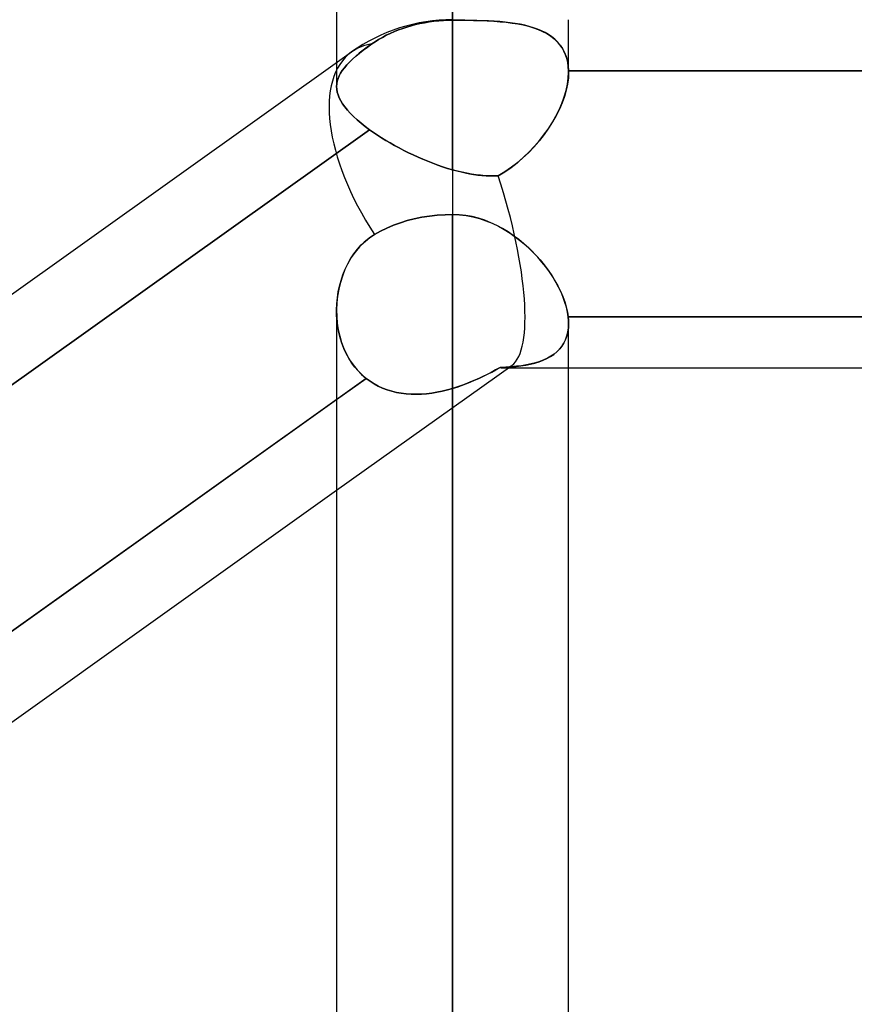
# Model space of a CAD drawing. Header units: millimetres. Extents: x -120 to 100, y -270 to 270.
# Tile 69 of 79: x -32.25 to -25, y 146.49 to 155.04. Entities that reach past the tile are written whole.
import ezdxf

# ---------------------------------------------------------------- set-up
doc = ezdxf.new("R2010")
doc.units = ezdxf.units.MM
doc.layers.add('MAIN-1', color=7, linetype='Continuous')
doc.layers.add('MAIN-2', color=7, linetype='Continuous')

msp = doc.modelspace()

# ---------------------------------------------------------------- linework, layer by layer
at = {"layer": 'MAIN-1'}
for p, q in [((-29.4963, 158.9723), (-29.4963, 154.6622)), ((-28.4888, 155.0356), (-28.4888, 153.3447)), ((-49.3656, 140.507), (-29.3656, 154.7552)), ((-28.7568, 153.3206), (-28.6897, 153.3313)), ((-28.6897, 153.3313), (-28.6215, 153.3388)), ((-28.6215, 153.3388), (-28.554, 153.3432)), ((-28.554, 153.3432), (-28.4888, 153.3447)), ((-28.4888, 153.3447), (-28.4888, 0)), ((-28.4888, 153.3447), (-28.4294, 153.3424)), ((-28.4294, 153.3424), (-28.3708, 153.3358)), ((-28.3708, 153.3358), (-28.3129, 153.3248)), ((-28.3129, 153.3248), (-28.2559, 153.3099)), ((-29.0596, 153.2274), (-29.0013, 153.252)), ((-29.0013, 153.252), (-28.9415, 153.2735)), ((-28.9415, 153.2735), (-28.8819, 153.2918)), ((-28.8819, 153.2918), (-28.8213, 153.3073)), ((-28.8213, 153.3073), (-28.7568, 153.3206)), ((-28.2559, 153.3099), (-28.1998, 153.291)), ((-28.1998, 153.291), (-28.1448, 153.2685)), ((-28.1448, 153.2685), (-28.0914, 153.2427)), ((-28.0914, 153.2427), (-28.0396, 153.2139)), ((-29.2073, 153.1443), (-29.1663, 153.1714)), ((-29.1663, 153.1714), (-29.1149, 153.2002)), ((-29.1149, 153.2002), (-29.0596, 153.2274)), ((-28.0396, 153.2139), (-27.9894, 153.1824)), ((-27.9894, 153.1824), (-27.9411, 153.1484)), ((-29.3154, 153.0432), (-29.2819, 153.0801)), ((-29.2819, 153.0801), (-29.2459, 153.1138)), ((-29.2459, 153.1138), (-29.2073, 153.1443)), ((-27.9411, 153.1484), (-27.8947, 153.1123)), ((-27.8947, 153.1123), (-27.8503, 153.0742)), ((-27.8503, 153.0742), (-27.8077, 153.0344)), ((-29.3745, 152.9609), (-29.3464, 153.0033)), ((-29.3464, 153.0033), (-29.3154, 153.0432)), ((-27.8077, 153.0344), (-27.7672, 152.993)), ((-27.7672, 152.993), (-27.7289, 152.9503)), ((-29.4219, 152.8699), (-29.3996, 152.9163)), ((-29.3996, 152.9163), (-29.3745, 152.9609)), ((-27.7289, 152.9503), (-27.6928, 152.9064)), ((-27.6928, 152.9064), (-27.6592, 152.8616)), ((-29.4575, 152.7729), (-29.4412, 152.8221)), ((-29.4412, 152.8221), (-29.4219, 152.8699)), ((-27.6592, 152.8616), (-27.628, 152.8161)), ((-27.628, 152.8161), (-27.5995, 152.7702)), ((-29.471, 152.7228), (-29.4575, 152.7729)), ((-27.5995, 152.7702), (-27.5738, 152.7241)), ((-27.5738, 152.7241), (-27.551, 152.6781)), ((-29.4894, 152.6207), (-29.4816, 152.6721)), ((-29.4816, 152.6721), (-29.471, 152.7228)), ((-27.551, 152.6781), (-27.5313, 152.6324)), ((-29.4962, 152.5169), (-29.4942, 152.5688)), ((-29.4942, 152.5688), (-29.4894, 152.6207)), ((-27.5313, 152.6324), (-27.5147, 152.587)), ((-27.5147, 152.587), (-27.5013, 152.5422)), ((-29.4963, 152.5076), (-29.4963, 0)), ((-27.5013, 152.5422), (-27.4912, 152.4983)), ((-27.4912, 152.4983), (-27.4846, 152.4558)), ((-27.4846, 152.4558), (-19.4929, 152.4558)), ((-27.4846, 152.4558), (-27.4836, 152.4461)), ((-27.4836, 152.4461), (-27.4827, 152.4365)), ((-27.4827, 152.4365), (-27.4821, 152.427)), ((-27.4821, 152.427), (-27.4816, 152.4176)), ((-27.4816, 152.4176), (-27.4813, 152.4083)), ((-27.4813, 152.4083), (-27.4812, 152.3991)), ((-27.4813, 0), (-27.4813, 152.3991)), ((-27.4813, 152.0131), (-19.4963, 152.0131)), ((-37.8233, 145.8057), (-29.4963, 151.738)), ((-37.4812, 145.2625), (-29.4962, 150.9511))]:
    msp.add_line(p, q, dxfattribs=at)
msp.add_arc((-28.4888, 153.5244), 1.5112, 89.99998, 125.4663, dxfattribs=at)
for start_param, end_param in [(0, 1.500816), (-0.003004, 0)]:
    msp.add_ellipse((-28.4888, 153.5244), major_axis=(-0.8769, 1.2308), ratio=0.501864, start_param=start_param, end_param=end_param, dxfattribs=at)
at = {"layer": 'MAIN-2'}
for p, q in [((-28.4888, 155.031), (-28.4888, 159.8179)), ((-28.4888, 153.7326), (-28.4888, 158.27)), ((-28.4888, 158.27), (-28.4888, 153.7326)), ((-28.4888, 155.0356), (-28.4888, 155.031)), ((-28.4888, 155.0356), (-28.4888, 153.3447)), ((-27.4813, 154.5783), (-27.4813, 155.0356)), ((-28.994, 154.9327), (-28.9578, 154.9472)), ((-28.9578, 154.9472), (-28.994, 154.9327)), ((-28.9578, 154.9472), (-28.9215, 154.9603)), ((-28.9215, 154.9603), (-28.9578, 154.9472)), ((-28.9215, 154.9603), (-28.8855, 154.9721)), ((-28.8855, 154.9721), (-28.9215, 154.9603)), ((-28.8855, 154.9721), (-28.8494, 154.9827)), ((-28.8494, 154.9827), (-28.8855, 154.9721)), ((-28.8494, 154.9827), (-28.8118, 154.9925)), ((-28.8118, 154.9925), (-28.8494, 154.9827)), ((-28.8118, 154.9925), (-28.7727, 155.0014)), ((-28.7727, 155.0014), (-28.8118, 154.9925)), ((-28.7727, 155.0014), (-28.7326, 155.0093)), ((-28.7326, 155.0093), (-28.7727, 155.0014)), ((-28.7326, 155.0093), (-28.6917, 155.0161)), ((-28.6917, 155.0161), (-28.7326, 155.0093)), ((-28.6917, 155.0161), (-28.6505, 155.0215)), ((-28.6505, 155.0215), (-28.6917, 155.0161)), ((-28.6505, 155.0215), (-28.6092, 155.0257)), ((-28.6092, 155.0257), (-28.6505, 155.0215)), ((-28.6092, 155.0257), (-28.5682, 155.0287)), ((-28.5682, 155.0287), (-28.6092, 155.0257)), ((-28.5682, 155.0287), (-28.5279, 155.0304)), ((-28.5279, 155.0304), (-28.5682, 155.0287)), ((-28.5279, 155.0304), (-28.4888, 155.031)), ((-28.4888, 155.031), (-28.5279, 155.0304)), ((-28.4353, 155.0309), (-28.4888, 155.031)), ((-28.4888, 155.031), (-28.4271, 155.0308)), ((-28.3823, 155.0304), (-28.4353, 155.0309)), ((-28.4271, 155.0308), (-28.3661, 155.0303)), ((-28.3297, 155.0296), (-28.3823, 155.0304)), ((-28.3661, 155.0303), (-28.306, 155.0292)), ((-28.2776, 155.0285), (-28.3297, 155.0296)), ((-28.306, 155.0292), (-28.2468, 155.0276)), ((-28.2265, 155.0269), (-28.2776, 155.0285)), ((-28.2468, 155.0276), (-28.1886, 155.0253)), ((-28.1764, 155.0247), (-28.2265, 155.0269)), ((-28.1886, 155.0253), (-28.1318, 155.0222)), ((-28.1274, 155.022), (-28.1764, 155.0247)), ((-28.1318, 155.0222), (-28.0766, 155.0182)), ((-28.0797, 155.0185), (-28.1274, 155.022)), ((-28.0333, 155.0142), (-28.0797, 155.0185)), ((-28.0766, 155.0182), (-28.0232, 155.0131)), ((-27.9882, 155.009), (-28.0333, 155.0142)), ((-28.0232, 155.0131), (-27.9717, 155.0068)), ((-27.9446, 155.0028), (-27.9882, 155.009)), ((-27.9717, 155.0068), (-27.9222, 154.9991)), ((-27.9025, 154.9955), (-27.9446, 155.0028)), ((-27.9222, 154.9991), (-27.8748, 154.9899)), ((-27.8619, 154.987), (-27.9025, 154.9955)), ((-27.8748, 154.9899), (-27.8295, 154.9789)), ((-27.823, 154.9772), (-27.8619, 154.987)), ((-27.8295, 154.9789), (-27.7863, 154.9662)), ((-27.7858, 154.966), (-27.823, 154.9772)), ((-27.7863, 154.9662), (-27.7454, 154.9514)), ((-27.7503, 154.9534), (-27.7858, 154.966)), ((-27.7166, 154.9392), (-27.7503, 154.9534)), ((-27.7454, 154.9514), (-27.7068, 154.9345)), ((-29.1618, 154.8446), (-29.1309, 154.8638)), ((-29.131, 154.8638), (-29.1618, 154.8446)), ((-29.0985, 154.8824), (-29.131, 154.8638)), ((-29.1309, 154.8638), (-29.0985, 154.8824)), ((-29.0985, 154.8824), (-29.0647, 154.9002)), ((-29.0647, 154.9002), (-29.0985, 154.8824)), ((-29.0647, 154.9002), (-29.0298, 154.917)), ((-29.0298, 154.917), (-29.0647, 154.9002)), ((-29.0298, 154.917), (-28.994, 154.9327)), ((-28.994, 154.9327), (-29.0298, 154.917)), ((-27.6848, 154.9233), (-27.7166, 154.9392)), ((-27.7068, 154.9345), (-27.6709, 154.9155)), ((-27.6549, 154.9058), (-27.6848, 154.9233)), ((-27.6709, 154.9155), (-27.6376, 154.8942)), ((-27.6271, 154.8865), (-27.6549, 154.9058)), ((-27.6376, 154.8942), (-27.6071, 154.8704)), ((-27.6014, 154.8654), (-27.6271, 154.8865)), ((-27.6071, 154.8704), (-27.5796, 154.8442)), ((-27.5779, 154.8424), (-27.6014, 154.8654)), ((-29.2292, 154.7975), (-29.2652, 154.7705)), ((-29.2649, 154.7708), (-29.229, 154.7977)), ((-29.1908, 154.825), (-29.2292, 154.7975)), ((-29.229, 154.7977), (-29.1908, 154.8251)), ((-29.1908, 154.825), (-29.1618, 154.8446)), ((-29.1618, 154.8446), (-29.1908, 154.825)), ((-27.5796, 154.8442), (-27.5553, 154.8156)), ((-27.5567, 154.8176), (-27.5779, 154.8424)), ((-27.5381, 154.7909), (-27.5567, 154.8176)), ((-27.5553, 154.8156), (-27.5342, 154.7846)), ((-27.5219, 154.7624), (-27.5381, 154.7909)), ((-27.5342, 154.7846), (-27.5164, 154.751)), ((-29.3847, 154.6676), (-29.3586, 154.6926)), ((-29.3586, 154.6926), (-29.3847, 154.6676)), ((-29.3586, 154.6926), (-29.3298, 154.7182)), ((-29.3299, 154.7181), (-29.3586, 154.6926)), ((-29.2988, 154.744), (-29.3299, 154.7181)), ((-29.3298, 154.7182), (-29.2985, 154.7442)), ((-29.2652, 154.7705), (-29.2988, 154.744)), ((-29.2985, 154.7442), (-29.2649, 154.7708)), ((-27.5084, 154.732), (-27.5219, 154.7624)), ((-27.5164, 154.751), (-27.5022, 154.7149)), ((-27.4975, 154.6998), (-27.5084, 154.732)), ((-27.5022, 154.7149), (-27.4915, 154.6762)), ((-27.4893, 154.6657), (-27.4975, 154.6998)), ((-29.4963, 154.6622), (-29.4963, 154.4556)), ((-29.4464, 154.5956), (-29.4286, 154.6192)), ((-29.4286, 154.6191), (-29.4464, 154.5956)), ((-29.4286, 154.6192), (-29.408, 154.6431)), ((-29.408, 154.6431), (-29.4286, 154.6191)), ((-29.408, 154.6431), (-29.3847, 154.6676)), ((-29.3847, 154.6676), (-29.408, 154.6431)), ((-27.4915, 154.6762), (-27.4846, 154.6355)), ((-27.484, 154.63), (-27.4893, 154.6657)), ((-27.4846, 154.6355), (-27.4814, 154.593)), ((-27.4814, 154.593), (-27.484, 154.63)), ((-29.4905, 154.5032), (-29.4835, 154.5262)), ((-29.4835, 154.5262), (-29.4905, 154.5032)), ((-29.4835, 154.5262), (-29.4739, 154.5492)), ((-29.4739, 154.5492), (-29.4835, 154.5262)), ((-29.4739, 154.5492), (-29.4615, 154.5723)), ((-29.4615, 154.5723), (-29.4739, 154.5492)), ((-29.4615, 154.5723), (-29.4464, 154.5956)), ((-29.4464, 154.5956), (-29.4615, 154.5723)), ((-27.4907, 154.4751), (-27.4836, 154.5276)), ((-27.4835, 154.5285), (-27.4904, 154.4768)), ((-27.4836, 154.5276), (-27.4812, 154.5782)), ((-27.4812, 154.5782), (-27.4835, 154.5285)), ((-27.4815, 154.593), (-19.496, 154.593)), ((-27.4815, 154.593), (-27.4814, 154.5905)), ((-27.4814, 154.5905), (-27.4815, 154.593)), ((-19.496, 154.593), (-27.4815, 154.593)), ((-27.4814, 154.5905), (-27.4813, 154.5881)), ((-27.4813, 154.5881), (-27.4814, 154.5905)), ((-27.4813, 154.5881), (-27.4813, 154.5856)), ((-27.4813, 154.5856), (-27.4813, 154.5881)), ((-27.4813, 154.5856), (-27.4813, 154.5832)), ((-27.4813, 154.5831), (-27.4813, 154.5856)), ((-27.4813, 154.5832), (-27.4812, 154.5807)), ((-27.4812, 154.5807), (-27.4813, 154.5831)), ((-27.4812, 154.5807), (-27.4812, 154.5782)), ((-27.4812, 154.5782), (-27.4812, 154.5807)), ((-29.4962, 154.4568), (-29.4947, 154.4801)), ((-29.4947, 154.4801), (-29.4962, 154.4568)), ((-29.4949, 154.4324), (-29.4962, 154.4568)), ((-29.4962, 154.4568), (-29.4949, 154.4324)), ((-29.4947, 154.4801), (-29.4905, 154.5032)), ((-29.4905, 154.5032), (-29.4947, 154.4801)), ((-27.5024, 154.4208), (-27.4907, 154.4751)), ((-27.4904, 154.4768), (-27.5018, 154.4234)), ((-29.4906, 154.4077), (-29.4949, 154.4324)), ((-29.4949, 154.4324), (-29.4906, 154.4077)), ((-29.4834, 154.3827), (-29.4906, 154.4077)), ((-29.4906, 154.4077), (-29.4834, 154.3827)), ((-29.4731, 154.3572), (-29.4834, 154.3827)), ((-29.4834, 154.3827), (-29.4731, 154.3572)), ((-29.4599, 154.3314), (-29.4731, 154.3572)), ((-29.4731, 154.3572), (-29.4598, 154.3313)), ((-27.5392, 154.3095), (-27.5187, 154.3654)), ((-27.5175, 154.3691), (-27.5373, 154.3142)), ((-27.5187, 154.3654), (-27.5024, 154.4208)), ((-27.5018, 154.4234), (-27.5175, 154.3691)), ((-29.4436, 154.305), (-29.4599, 154.3314)), ((-29.4598, 154.3313), (-29.4436, 154.305)), ((-29.4244, 154.2782), (-29.4436, 154.305)), ((-29.4436, 154.305), (-29.4244, 154.2782)), ((-29.4021, 154.2509), (-29.4244, 154.2782)), ((-29.4244, 154.2782), (-29.4021, 154.2509)), ((-27.5637, 154.2533), (-27.5392, 154.3095)), ((-27.5373, 154.3142), (-27.5611, 154.2589)), ((-29.3768, 154.2231), (-29.4021, 154.2509)), ((-29.4021, 154.2509), (-29.3769, 154.2232)), ((-29.3769, 154.2232), (-29.3487, 154.195)), ((-29.3485, 154.1949), (-29.3768, 154.2231)), ((-29.3487, 154.195), (-29.3175, 154.1664)), ((-29.3175, 154.1664), (-29.3485, 154.1949)), ((-27.6243, 154.1411), (-27.5921, 154.1971)), ((-27.5887, 154.2035), (-27.6199, 154.1483)), ((-27.5921, 154.1971), (-27.5637, 154.2533)), ((-27.5611, 154.2589), (-27.5887, 154.2035)), ((-29.2838, 154.1377), (-29.3175, 154.1664)), ((-29.3175, 154.1664), (-29.2838, 154.1377)), ((-29.2476, 154.1089), (-29.2838, 154.1377)), ((-29.2838, 154.1377), (-29.2475, 154.1089)), ((-29.2088, 154.08), (-29.2476, 154.1089)), ((-29.2475, 154.1089), (-29.2088, 154.08)), ((-27.6545, 154.0938), (-27.6923, 154.0402)), ((-27.6598, 154.0859), (-27.6243, 154.1411)), ((-27.6199, 154.1483), (-27.6545, 154.0938)), ((-29.2088, 154.08), (-37.7898, 147.9668)), ((-37.7898, 147.9668), (-29.2088, 154.08)), ((-29.1759, 154.0569), (-29.2088, 154.08)), ((-29.2088, 154.08), (-29.176, 154.0569)), ((-29.176, 154.0569), (-29.1418, 154.0339)), ((-29.1415, 154.0337), (-29.1759, 154.0569)), ((-29.1418, 154.0339), (-29.1062, 154.0109)), ((-29.1059, 154.0107), (-29.1415, 154.0337)), ((-29.1062, 154.0109), (-29.0694, 153.9882)), ((-29.0692, 153.9881), (-29.1059, 154.0107)), ((-27.7398, 153.9797), (-27.6984, 154.032)), ((-27.6923, 154.0402), (-27.7331, 153.9879)), ((-27.6984, 154.032), (-27.6598, 154.0859)), ((-29.0694, 153.9882), (-29.0316, 153.9659)), ((-29.0316, 153.9658), (-29.0692, 153.9881)), ((-29.0316, 153.9659), (-28.993, 153.9439)), ((-28.993, 153.944), (-29.0316, 153.9658)), ((-28.9536, 153.9225), (-28.993, 153.944)), ((-28.993, 153.9439), (-28.9535, 153.9225)), ((-28.9133, 153.9016), (-28.9536, 153.9225)), ((-28.9535, 153.9225), (-28.9133, 153.9015)), ((-27.8299, 153.8812), (-27.7837, 153.9294)), ((-27.7767, 153.9371), (-27.823, 153.8882)), ((-27.7837, 153.9294), (-27.7398, 153.9797)), ((-27.7331, 153.9879), (-27.7767, 153.9371)), ((-28.8723, 153.8811), (-28.9133, 153.9016)), ((-28.9133, 153.9015), (-28.8724, 153.8811)), ((-28.8724, 153.8811), (-28.8309, 153.8613)), ((-28.8307, 153.8613), (-28.8723, 153.8811)), ((-28.8309, 153.8613), (-28.7888, 153.8422)), ((-28.7887, 153.8421), (-28.8307, 153.8613)), ((-28.7888, 153.8422), (-28.7464, 153.8238)), ((-28.7464, 153.8237), (-28.7887, 153.8421)), ((-27.9284, 153.7928), (-27.8782, 153.8356)), ((-27.8719, 153.8413), (-27.9234, 153.7968)), ((-27.8782, 153.8356), (-27.8299, 153.8812)), ((-27.823, 153.8882), (-27.8719, 153.8413)), ((-28.7464, 153.8238), (-28.7038, 153.8062)), ((-28.7037, 153.8062), (-28.7464, 153.8237)), ((-28.7038, 153.8062), (-28.6609, 153.7895)), ((-28.6609, 153.7895), (-28.7037, 153.8062)), ((-28.6179, 153.7737), (-28.6609, 153.7895)), ((-28.6609, 153.7895), (-28.618, 153.7738)), ((-28.618, 153.7738), (-28.5749, 153.759)), ((-28.5749, 153.759), (-28.6179, 153.7737)), ((-28.5318, 153.7453), (-28.5749, 153.759)), ((-28.5749, 153.759), (-28.5318, 153.7453)), ((-28.0355, 153.7153), (-27.9808, 153.7526)), ((-27.9774, 153.755), (-28.0338, 153.7164)), ((-27.9808, 153.7526), (-27.9284, 153.7928)), ((-27.9234, 153.7968), (-27.9774, 153.755)), ((-28.4888, 153.7326), (-28.5318, 153.7453)), ((-28.5318, 153.7453), (-28.4888, 153.7326)), ((-28.4888, 153.7326), (-28.452, 153.7227)), ((-28.4474, 153.7216), (-28.4888, 153.7326)), ((-28.452, 153.7227), (-28.4153, 153.7137)), ((-28.4064, 153.7117), (-28.4474, 153.7216)), ((-28.4153, 153.7137), (-28.3786, 153.7056)), ((-28.3656, 153.703), (-28.4064, 153.7117)), ((-28.3786, 153.7056), (-28.3421, 153.6985)), ((-28.3252, 153.6956), (-28.3656, 153.703)), ((-28.3421, 153.6985), (-28.3057, 153.6925)), ((-28.2851, 153.6896), (-28.3252, 153.6956)), ((-28.3057, 153.6925), (-28.2695, 153.6875)), ((-28.2455, 153.6849), (-28.2851, 153.6896)), ((-28.2695, 153.6875), (-28.2335, 153.6837)), ((-28.2064, 153.6817), (-28.2455, 153.6849)), ((-28.2335, 153.6837), (-28.1977, 153.6812)), ((-28.1678, 153.68), (-28.2064, 153.6817)), ((-28.1977, 153.6812), (-28.1623, 153.6799)), ((-28.1298, 153.6799), (-28.1678, 153.68)), ((-28.1623, 153.6799), (-28.1272, 153.6799)), ((-28.0924, 153.6814), (-28.1298, 153.6799)), ((-28.1272, 153.6799), (-28.0924, 153.6814)), ((-28.0338, 153.7164), (-28.0924, 153.6814)), ((-28.0924, 153.6814), (-28.0355, 153.7153)), ((-28.6897, 153.3313), (-28.7568, 153.3206)), ((-28.6215, 153.3388), (-28.6897, 153.3313)), ((-28.554, 153.3432), (-28.6215, 153.3388)), ((-28.4888, 153.3447), (-28.554, 153.3432)), ((-28.4317, 153.3426), (-28.4888, 153.3447)), ((-28.4888, 0), (-28.4888, 153.3447)), ((-28.3751, 153.3364), (-28.4317, 153.3426)), ((-28.319, 153.3262), (-28.3751, 153.3364)), ((-28.2636, 153.3121), (-28.319, 153.3262)), ((-29.0013, 153.252), (-29.0596, 153.2274)), ((-28.9415, 153.2735), (-29.0013, 153.252)), ((-28.8819, 153.2918), (-28.9415, 153.2735)), ((-28.8213, 153.3073), (-28.8819, 153.2918)), ((-28.7568, 153.3206), (-28.8213, 153.3073)), ((-28.2093, 153.2945), (-28.2636, 153.3121)), ((-28.1562, 153.2735), (-28.2093, 153.2945)), ((-28.1045, 153.2494), (-28.1562, 153.2735)), ((-28.0542, 153.2224), (-28.1045, 153.2494)), ((-29.1663, 153.1714), (-29.2137, 153.1396)), ((-29.1149, 153.2003), (-29.1663, 153.1714)), ((-29.0596, 153.2274), (-29.1149, 153.2003)), ((-28.0055, 153.1929), (-28.0542, 153.2224)), ((-27.9583, 153.1609), (-28.0055, 153.1929)), ((-27.9129, 153.1269), (-27.9583, 153.1609)), ((-29.2577, 153.1034), (-29.2981, 153.063)), ((-29.2137, 153.1396), (-29.2577, 153.1034)), ((-27.8692, 153.0909), (-27.9129, 153.1269)), ((-27.8274, 153.0533), (-27.8692, 153.0909)), ((-29.335, 153.0187), (-29.3684, 152.9707)), ((-29.2981, 153.063), (-29.335, 153.0187)), ((-27.7875, 153.0142), (-27.8274, 153.0533)), ((-27.7496, 152.9738), (-27.7875, 153.0142)), ((-29.3979, 152.9196), (-29.4235, 152.8662)), ((-29.3684, 152.9707), (-29.3979, 152.9196)), ((-27.7137, 152.9322), (-27.7496, 152.9738)), ((-27.6799, 152.8897), (-27.7137, 152.9322)), ((-29.4452, 152.8107), (-29.4631, 152.7537)), ((-29.4235, 152.8662), (-29.4452, 152.8107)), ((-27.6484, 152.8464), (-27.6799, 152.8897)), ((-27.6193, 152.8025), (-27.6484, 152.8464)), ((-29.4631, 152.7537), (-29.4771, 152.6955)), ((-27.5926, 152.7582), (-27.6193, 152.8025)), ((-27.5684, 152.7137), (-27.5926, 152.7582)), ((-29.4771, 152.6955), (-29.4873, 152.6365)), ((-27.5471, 152.6694), (-27.5684, 152.7137)), ((-27.5286, 152.6254), (-27.5471, 152.6694)), ((-29.4937, 152.5768), (-29.4962, 152.5169)), ((-29.4873, 152.6365), (-29.4937, 152.5768)), ((-27.513, 152.5819), (-27.5286, 152.6254)), ((-27.5004, 152.539), (-27.513, 152.5819)), ((-29.4962, 152.5169), (-29.495, 152.459)), ((-29.4954, 152.4673), (-29.4962, 152.5169)), ((-27.4909, 152.4968), (-27.5004, 152.539)), ((-27.4846, 152.4558), (-27.4909, 152.4968)), ((-29.4918, 152.4179), (-29.4954, 152.4673)), ((-29.495, 152.459), (-29.4901, 152.4016)), ((-29.4856, 152.3691), (-29.4918, 152.4179)), ((-29.4901, 152.4016), (-29.4815, 152.3449)), ((-27.4836, 152.4461), (-27.4846, 152.4558)), ((-19.4929, 152.4558), (-27.4846, 152.4558)), ((-27.4827, 152.4365), (-27.4836, 152.4461)), ((-27.4812, 152.3991), (-27.4829, 152.3616)), ((-27.4829, 152.3609), (-27.4812, 152.399)), ((-27.4821, 152.4269), (-27.4827, 152.4365)), ((-27.4816, 152.4175), (-27.4821, 152.4269)), ((-27.4813, 152.4082), (-27.4816, 152.4175)), ((-27.4812, 152.399), (-27.4813, 152.4082)), ((-29.4767, 152.3209), (-29.4856, 152.3691)), ((-29.4815, 152.3449), (-29.4692, 152.2892)), ((-29.465, 152.2737), (-29.4767, 152.3209)), ((-27.4964, 152.2903), (-27.488, 152.3247)), ((-27.4878, 152.3259), (-27.4959, 152.2919)), ((-27.488, 152.3247), (-27.4829, 152.3609)), ((-27.4829, 152.3616), (-27.4878, 152.3259)), ((-29.4692, 152.2892), (-29.4532, 152.2351)), ((-29.4507, 152.2276), (-29.465, 152.2737)), ((-29.4532, 152.2351), (-29.4335, 152.1827)), ((-29.4335, 152.1828), (-29.4507, 152.2276)), ((-27.5405, 152.2001), (-27.5228, 152.2279)), ((-27.5215, 152.2303), (-27.5387, 152.2028)), ((-27.5228, 152.2279), (-27.508, 152.258)), ((-27.5072, 152.26), (-27.5215, 152.2303)), ((-27.508, 152.258), (-27.4964, 152.2903)), ((-27.4959, 152.2919), (-27.5072, 152.26)), ((-29.4137, 152.1394), (-29.4335, 152.1828)), ((-29.4335, 152.1827), (-29.4101, 152.1323)), ((-29.391, 152.0976), (-29.4137, 152.1394)), ((-29.4101, 152.1323), (-29.3829, 152.0842)), ((-27.6393, 152.1111), (-27.6107, 152.1301)), ((-27.6068, 152.133), (-27.6346, 152.114)), ((-27.6107, 152.1301), (-27.5846, 152.1513)), ((-27.5814, 152.1542), (-27.6068, 152.133)), ((-27.5846, 152.1513), (-27.5612, 152.1746)), ((-27.5587, 152.1774), (-27.5814, 152.1542)), ((-27.5612, 152.1746), (-27.5405, 152.2001)), ((-27.5387, 152.2028), (-27.5587, 152.1774)), ((-29.3656, 152.0577), (-29.391, 152.0976)), ((-29.3829, 152.0842), (-29.3521, 152.0387)), ((-29.3375, 152.0198), (-29.3656, 152.0577)), ((-27.8535, 152.0381), (-27.8135, 152.046)), ((-27.8068, 152.0475), (-27.8471, 152.0392)), ((-27.8135, 152.046), (-27.775, 152.0554)), ((-27.7683, 152.0573), (-27.8068, 152.0475)), ((-27.775, 152.0554), (-27.7382, 152.0665)), ((-27.7317, 152.0687), (-27.7683, 152.0573)), ((-27.7382, 152.0665), (-27.7033, 152.0794)), ((-27.6972, 152.0819), (-27.7317, 152.0687)), ((-27.7033, 152.0794), (-27.6702, 152.0942)), ((-27.6648, 152.097), (-27.6972, 152.0819)), ((-27.6702, 152.0942), (-27.6393, 152.1111)), ((-27.6346, 152.114), (-27.6648, 152.097)), ((-29.4962, 150.9511), (-27.9743, 152.0353)), ((-29.3521, 152.0387), (-29.3175, 151.996)), ((-29.307, 151.9845), (-29.3375, 152.0198)), ((-29.3175, 151.996), (-29.2796, 151.9569)), ((-29.274, 151.9517), (-29.307, 151.9845)), ((-29.2796, 151.9569), (-29.2387, 151.9215)), ((-28.2224, 151.9402), (-28.1852, 151.9585)), ((-28.1541, 151.9744), (-28.1942, 151.954)), ((-28.1852, 151.9585), (-28.1483, 151.9773)), ((-28.1146, 151.9953), (-28.1541, 151.9744)), ((-28.1483, 151.9773), (-28.1118, 151.9968)), ((-28.0757, 152.0168), (-28.1146, 151.9953)), ((-28.1118, 151.9968), (-28.0757, 152.0168)), ((-28.0266, 152.0192), (-28.0757, 152.0168)), ((-28.0757, 152.0168), (-28.0281, 152.0191)), ((-28.0438, 152.0131), (-27.4813, 152.0131)), ((-28.0281, 152.0191), (-27.9821, 152.0223)), ((-27.9792, 152.0225), (-28.0266, 152.0192)), ((-27.9821, 152.0223), (-27.9377, 152.0264)), ((-27.9334, 152.0269), (-27.9792, 152.0225)), ((-27.9377, 152.0264), (-27.895, 152.0316)), ((-27.8893, 152.0324), (-27.9334, 152.0269)), ((-27.895, 152.0316), (-27.8535, 152.0381)), ((-27.8471, 152.0392), (-27.8893, 152.0324)), ((-29.2387, 151.9215), (-37.8233, 145.8057)), ((-29.4963, 151.738), (-29.2387, 151.9215)), ((-29.2387, 151.9215), (-29.274, 151.9517)), ((-29.2387, 151.9215), (-29.2056, 151.8972)), ((-29.2055, 151.8972), (-29.2387, 151.9215)), ((-29.2056, 151.8972), (-29.1708, 151.8752)), ((-29.1706, 151.875), (-29.2055, 151.8972)), ((-29.1708, 151.8752), (-29.1344, 151.8554)), ((-29.134, 151.8552), (-29.1706, 151.875)), ((-28.412, 151.8606), (-28.3737, 151.8747)), ((-28.3601, 151.88), (-28.4026, 151.8639)), ((-28.3737, 151.8747), (-28.3356, 151.8898)), ((-28.3179, 151.8971), (-28.3601, 151.88)), ((-28.3356, 151.8898), (-28.2976, 151.9058)), ((-28.2761, 151.9153), (-28.3179, 151.8971)), ((-28.2976, 151.9058), (-28.2599, 151.9226)), ((-28.2349, 151.9342), (-28.2761, 151.9153)), ((-28.2599, 151.9226), (-28.2224, 151.9402)), ((-28.1942, 151.954), (-28.2349, 151.9342)), ((-29.1344, 151.8554), (-29.0964, 151.838)), ((-29.0961, 151.8379), (-29.134, 151.8552)), ((-29.0964, 151.838), (-29.0573, 151.8231)), ((-29.0572, 151.823), (-29.0961, 151.8379)), ((-29.0573, 151.8231), (-29.0171, 151.8107)), ((-29.0171, 151.8106), (-29.0572, 151.823)), ((-29.0171, 151.8107), (-28.976, 151.8007)), ((-28.9761, 151.8007), (-29.0171, 151.8106)), ((-28.9341, 151.7931), (-28.9761, 151.8007)), ((-28.976, 151.8007), (-28.9341, 151.7931)), ((-28.9341, 151.7931), (-28.8913, 151.7878)), ((-28.8913, 151.7878), (-28.9341, 151.7931)), ((-28.8913, 151.7878), (-28.8478, 151.7849)), ((-28.8477, 151.7849), (-28.8913, 151.7878)), ((-28.8478, 151.7849), (-28.8037, 151.7842)), ((-28.8036, 151.7842), (-28.8477, 151.7849)), ((-28.8037, 151.7842), (-28.7593, 151.7857)), ((-28.7592, 151.7857), (-28.8036, 151.7842)), ((-28.7593, 151.7857), (-28.7145, 151.7893)), ((-28.7144, 151.7893), (-28.7592, 151.7857)), ((-28.7145, 151.7893), (-28.6695, 151.7949)), ((-28.6695, 151.7949), (-28.7144, 151.7893)), ((-28.6695, 151.7949), (-28.6244, 151.8024)), ((-28.6243, 151.8024), (-28.6695, 151.7949)), ((-28.6244, 151.8024), (-28.5791, 151.8117)), ((-28.5791, 151.8117), (-28.6243, 151.8024)), ((-28.5791, 151.8117), (-28.5339, 151.8227)), ((-28.5339, 151.8227), (-28.5791, 151.8117)), ((-28.5339, 151.8227), (-28.4888, 151.8354)), ((-28.4888, 151.8354), (-28.5339, 151.8227)), ((-28.4456, 151.849), (-28.4888, 151.8354)), ((-28.4888, 151.8354), (-28.4503, 151.8474)), ((-28.4888, 0), (-28.4888, 151.8354)), ((-28.4888, 151.8354), (-28.4888, 0)), ((-28.4503, 151.8474), (-28.412, 151.8606)), ((-28.4026, 151.8639), (-28.4456, 151.849))]:
    msp.add_line(p, q, dxfattribs=at)
for major_axis, ratio, start_param, end_param in [((-0.8769, 1.2308), 0.501864, -0.243559, -0.003004), ((-0.8769, 1.2308), 0.501864, -0.243559, -0.003004), ((-0.8769, 1.2308), 0.501864, 0, 1.500816), ((0.4815, -1.5057), 0.269104, 0.084075, 1.589012), ((0.4815, -1.5057), 0.269104, 0.084075, 1.589012), ((0.4815, -1.5057), 0.269104, -0.15529, -0.087984), ((0.4815, -1.5057), 0.269104, -0.15529, -0.087984), ((0.4815, -1.5057), 0.269104, -0.087984, 0.084075), ((0.4815, -1.5057), 0.269104, -0.087984, 0.084075)]:
    msp.add_ellipse((-28.4888, 153.5244), major_axis=major_axis, ratio=ratio, start_param=start_param, end_param=end_param, dxfattribs=at)

doc.saveas('drawing.dxf')
